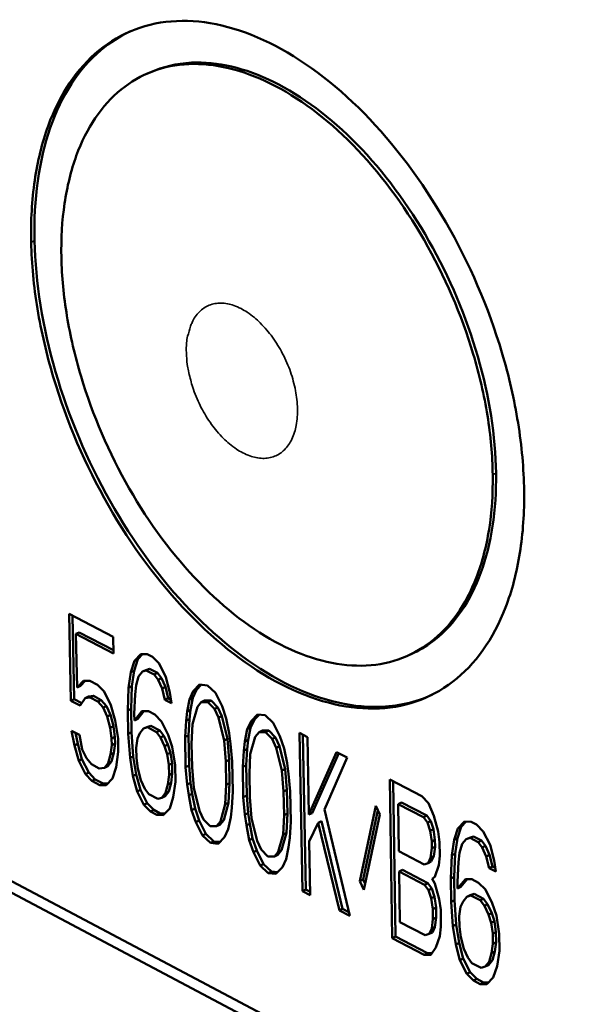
# Model space of a CAD drawing. Header units: millimetres. Extents: x 10 to 634, y 10 to 422.
# Tile 55 of 97: x 480 to 486, y 111 to 121. Entities that reach past the tile are written whole.
import ezdxf

# ---------------------------------------------------------------- set-up
doc = ezdxf.new("R2010")
doc.units = ezdxf.units.MM
doc.header["$LTSCALE"] = 2
doc.layers.add('Visible (ANSI)', color=7, linetype='Continuous', lineweight=50)
doc.layers.add('Visible Narrow (ANSI)', color=7, linetype='Continuous', lineweight=35)

msp = doc.modelspace()

# ---------------------------------------------------------------- linework, layer by layer
at = {"layer": 'Visible (ANSI)'}
for p, q in [((481.568, 120.826), (481.605, 120.842)), ((466.45, 119.137), (501.807, 100.438)), ((501.806, 100.302), (466.545, 118.966)), ((480.715, 114.876), (480.736, 113.918)), ((481.202, 114.624), (480.715, 114.876)), ((480.752, 114.857), (480.772, 113.935)), ((480.791, 114.655), (480.827, 114.672)), ((480.791, 114.655), (481.206, 114.439)), ((480.803, 114.065), (480.791, 114.655)), ((480.827, 114.672), (481.205, 114.476)), ((481.206, 114.439), (481.202, 114.624)), ((481.435, 114.357), (481.395, 114.232)), ((481.471, 114.375), (481.431, 114.249)), ((481.504, 114.431), (481.435, 114.357)), ((481.435, 114.357), (481.471, 114.375)), ((481.525, 114.431), (481.471, 114.375)), ((481.576, 114.431), (481.504, 114.431)), ((481.633, 114.401), (481.576, 114.431)), ((481.706, 114.327), (481.633, 114.401)), ((484.513, 114.446), (484.476, 114.428)), ((481.395, 114.232), (481.431, 114.249)), ((481.431, 114.249), (481.406, 114.079)), ((481.522, 114.239), (481.559, 114.256)), ((481.522, 114.239), (481.565, 114.253)), ((481.559, 114.256), (481.601, 114.271)), ((481.565, 114.253), (481.601, 114.271)), ((481.565, 114.253), (481.651, 114.209)), ((481.601, 114.271), (481.688, 114.226)), ((481.78, 114.179), (481.706, 114.327)), ((481.395, 114.232), (481.37, 114.062)), ((481.454, 114.091), (481.481, 114.187)), ((481.481, 114.187), (481.522, 114.239)), ((481.651, 114.209), (481.688, 114.226)), ((481.651, 114.209), (481.695, 114.149)), ((481.688, 114.226), (481.732, 114.167)), ((481.695, 114.149), (481.732, 114.167)), ((481.695, 114.149), (481.74, 114.053)), ((481.732, 114.167), (481.776, 114.07)), ((481.826, 114.008), (481.78, 114.179)), ((480.872, 114.138), (480.803, 114.065)), ((480.803, 114.065), (480.84, 114.082)), ((480.893, 114.138), (480.84, 114.082)), ((480.943, 114.138), (480.872, 114.138)), ((481.029, 114.093), (480.943, 114.138)), ((481.101, 114.019), (481.029, 114.093)), ((481.37, 114.062), (481.361, 113.811)), ((481.37, 114.062), (481.406, 114.079)), ((481.406, 114.079), (481.397, 113.829)), ((481.442, 113.988), (481.454, 114.091)), ((481.74, 114.053), (481.776, 114.07)), ((481.74, 114.053), (481.771, 113.927)), ((481.776, 114.07), (481.807, 113.945)), ((482.119, 114.039), (482.078, 113.951)), ((482.153, 114.096), (482.083, 114.022)), ((482.083, 114.022), (482.119, 114.039)), ((482.171, 114.094), (482.119, 114.039)), ((482.239, 114.088), (482.153, 114.096)), ((482.326, 114.006), (482.239, 114.088)), ((480.736, 113.918), (480.772, 113.935)), ((480.772, 113.935), (480.854, 113.893)), ((480.836, 113.866), (480.891, 113.947)), ((480.891, 113.947), (480.927, 113.964)), ((480.891, 113.947), (480.947, 113.954)), ((480.927, 113.964), (480.983, 113.971)), ((480.947, 113.954), (480.983, 113.971)), ((480.947, 113.954), (481.033, 113.909)), ((480.983, 113.971), (481.069, 113.926)), ((481.033, 113.909), (481.069, 113.926)), ((481.069, 113.926), (481.127, 113.86)), ((481.175, 113.871), (481.101, 114.019)), ((481.433, 113.774), (481.442, 113.988)), ((481.771, 113.927), (481.807, 113.945)), ((481.771, 113.927), (481.843, 113.89)), ((481.807, 113.945), (481.837, 113.929)), ((481.843, 113.89), (481.826, 114.008)), ((482.042, 113.933), (482.016, 113.8)), ((482.083, 114.022), (482.042, 113.933)), ((482.042, 113.933), (482.078, 113.951)), ((482.078, 113.951), (482.052, 113.818)), ((482.401, 113.857), (482.326, 114.006)), ((480.736, 113.918), (480.836, 113.866)), ((481.033, 113.909), (481.091, 113.842)), ((481.091, 113.842), (481.127, 113.86)), ((481.091, 113.842), (481.135, 113.746)), ((481.127, 113.86), (481.172, 113.764)), ((481.221, 113.702), (481.175, 113.871)), ((481.361, 113.811), (481.397, 113.829)), ((481.397, 113.829), (481.403, 113.571)), ((482.016, 113.8), (482.052, 113.818)), ((482.052, 113.818), (482.04, 113.714)), ((482.076, 113.659), (482.129, 113.851)), ((482.129, 113.851), (482.171, 113.903)), ((482.171, 113.903), (482.207, 113.92)), ((482.171, 113.903), (482.242, 113.903)), ((482.207, 113.92), (482.279, 113.92)), ((482.242, 113.903), (482.279, 113.92)), ((482.242, 113.903), (482.315, 113.828)), ((482.279, 113.92), (482.352, 113.845)), ((482.315, 113.828), (482.352, 113.845)), ((482.315, 113.828), (482.36, 113.732)), ((482.352, 113.845), (482.397, 113.749)), ((482.446, 113.724), (482.401, 113.857)), ((481.135, 113.746), (481.172, 113.764)), ((481.135, 113.746), (481.166, 113.621)), ((481.172, 113.764), (481.203, 113.638)), ((481.361, 113.811), (481.366, 113.553)), ((481.434, 113.7), (481.433, 113.774)), ((481.517, 113.803), (481.434, 113.7)), ((481.434, 113.7), (481.471, 113.718)), ((481.54, 113.803), (481.471, 113.718)), ((481.588, 113.803), (481.517, 113.803)), ((481.66, 113.765), (481.588, 113.803)), ((481.733, 113.691), (481.66, 113.765)), ((482.016, 113.8), (482.003, 113.697)), ((482.003, 113.697), (482.04, 113.714)), ((482.04, 113.714), (482.029, 113.537)), ((482.36, 113.732), (482.397, 113.749)), ((482.36, 113.732), (482.422, 113.479)), ((482.397, 113.749), (482.459, 113.497)), ((482.478, 113.56), (482.446, 113.724)), ((482.756, 113.71), (482.714, 113.621)), ((482.79, 113.766), (482.719, 113.692)), ((482.719, 113.692), (482.756, 113.71)), ((482.808, 113.764), (482.756, 113.71)), ((482.876, 113.758), (482.79, 113.766)), ((482.964, 113.676), (482.876, 113.758)), ((481.166, 113.621), (481.203, 113.638)), ((481.166, 113.621), (481.183, 113.503)), ((481.203, 113.638), (481.219, 113.52)), ((481.254, 113.503), (481.221, 113.702)), ((481.494, 113.56), (481.535, 113.611)), ((481.535, 113.611), (481.572, 113.628)), ((481.535, 113.611), (481.578, 113.626)), ((481.572, 113.628), (481.614, 113.643)), ((481.578, 113.626), (481.614, 113.643)), ((481.578, 113.626), (481.678, 113.573)), ((481.614, 113.643), (481.715, 113.591)), ((481.807, 113.543), (481.733, 113.691)), ((482.003, 113.697), (481.993, 113.519)), ((482.065, 113.445), (482.076, 113.659)), ((482.678, 113.604), (482.651, 113.47)), ((482.719, 113.692), (482.678, 113.604)), ((482.678, 113.604), (482.714, 113.621)), ((482.714, 113.621), (482.688, 113.488)), ((483.038, 113.527), (482.964, 113.676)), ((480.743, 113.587), (480.775, 113.425)), ((480.829, 113.542), (480.743, 113.587)), ((480.787, 113.564), (480.811, 113.442)), ((480.86, 113.38), (480.829, 113.542)), ((481.183, 113.503), (481.219, 113.52)), ((481.183, 113.503), (481.184, 113.429)), ((481.219, 113.52), (481.221, 113.447)), ((481.257, 113.355), (481.254, 113.503)), ((481.366, 113.553), (481.403, 113.571)), ((481.366, 113.553), (481.386, 113.288)), ((481.403, 113.571), (481.422, 113.305)), ((481.454, 113.398), (481.467, 113.501)), ((481.467, 113.501), (481.494, 113.56)), ((481.678, 113.573), (481.715, 113.591)), ((481.678, 113.573), (481.722, 113.514)), ((481.715, 113.591), (481.759, 113.531)), ((481.722, 113.514), (481.759, 113.531)), ((481.722, 113.514), (481.767, 113.418)), ((481.759, 113.531), (481.803, 113.435)), ((481.852, 113.41), (481.807, 113.543)), ((481.993, 113.519), (482.029, 113.537)), ((481.993, 113.519), (481.999, 113.187)), ((482.029, 113.537), (482.036, 113.204)), ((482.422, 113.479), (482.459, 113.497)), ((482.459, 113.497), (482.477, 113.267)), ((482.494, 113.442), (482.478, 113.56)), ((482.711, 113.329), (482.765, 113.521)), ((482.765, 113.521), (482.807, 113.573)), ((482.807, 113.573), (482.844, 113.59)), ((482.807, 113.573), (482.879, 113.573)), ((482.844, 113.59), (482.916, 113.59)), ((482.879, 113.573), (482.916, 113.59)), ((482.879, 113.573), (482.953, 113.498)), ((482.916, 113.59), (482.989, 113.515)), ((482.953, 113.498), (482.989, 113.515)), ((482.953, 113.498), (482.997, 113.401)), ((482.989, 113.515), (483.034, 113.419)), ((483.084, 113.393), (483.038, 113.527)), ((483.254, 113.563), (483.285, 111.821)), ((483.341, 113.517), (483.254, 113.563)), ((483.291, 113.543), (483.321, 111.839)), ((483.356, 112.664), (483.341, 113.517)), ((480.775, 113.425), (480.811, 113.442)), ((480.775, 113.425), (480.821, 113.256)), ((480.811, 113.442), (480.857, 113.273)), ((481.184, 113.429), (481.172, 113.327)), ((481.184, 113.429), (481.221, 113.447)), ((481.221, 113.447), (481.209, 113.344)), ((481.457, 113.287), (481.454, 113.398)), ((481.767, 113.418), (481.803, 113.435)), ((481.767, 113.418), (481.797, 113.329)), ((481.803, 113.435), (481.833, 113.346)), ((481.885, 113.21), (481.852, 113.41)), ((482.07, 113.187), (482.065, 113.445)), ((482.422, 113.479), (482.441, 113.25)), ((482.512, 113.249), (482.494, 113.442)), ((482.651, 113.47), (482.639, 113.367)), ((482.639, 113.367), (482.676, 113.384)), ((482.651, 113.47), (482.688, 113.488)), ((482.676, 113.384), (482.665, 113.207)), ((482.688, 113.488), (482.676, 113.384)), ((482.997, 113.401), (483.034, 113.419)), ((482.997, 113.401), (483.06, 113.148)), ((483.034, 113.419), (483.096, 113.166)), ((483.116, 113.23), (483.084, 113.393)), ((480.821, 113.256), (480.857, 113.273)), ((480.857, 113.273), (480.931, 113.126)), ((480.905, 113.285), (480.86, 113.38)), ((480.963, 113.218), (480.905, 113.285)), ((481.172, 113.327), (481.146, 113.231)), ((481.172, 113.327), (481.209, 113.344)), ((481.209, 113.344), (481.183, 113.248)), ((481.232, 113.186), (481.257, 113.355)), ((481.386, 113.288), (481.422, 113.305)), ((481.386, 113.288), (481.418, 113.089)), ((481.422, 113.305), (481.455, 113.106)), ((481.473, 113.17), (481.457, 113.287)), ((481.797, 113.329), (481.833, 113.346)), ((481.797, 113.329), (481.814, 113.211)), ((481.833, 113.346), (481.85, 113.228)), ((482.639, 113.367), (482.628, 113.189)), ((482.701, 113.115), (482.711, 113.329)), ((483.662, 113.351), (483.356, 112.664)), ((483.685, 113.339), (483.393, 112.681)), ((483.528, 112.721), (483.779, 113.291)), ((483.779, 113.291), (483.662, 113.351)), ((480.821, 113.256), (480.894, 113.108)), ((481.048, 113.173), (480.963, 113.218)), ((481.105, 113.18), (481.048, 113.173)), ((481.146, 113.231), (481.105, 113.18)), ((481.105, 113.18), (481.141, 113.197)), ((481.183, 113.248), (481.141, 113.197)), ((481.146, 113.231), (481.183, 113.248)), ((481.192, 113.062), (481.232, 113.186)), ((481.504, 113.044), (481.473, 113.17)), ((481.814, 113.211), (481.85, 113.228)), ((481.814, 113.211), (481.816, 113.1)), ((481.85, 113.228), (481.852, 113.118)), ((481.888, 113.026), (481.885, 113.21)), ((481.999, 113.187), (482.036, 113.204)), ((481.999, 113.187), (482.017, 112.995)), ((482.036, 113.204), (482.054, 113.013)), ((482.089, 112.958), (482.07, 113.187)), ((482.441, 113.25), (482.477, 113.267)), ((482.441, 113.25), (482.446, 112.991)), ((482.477, 113.267), (482.482, 113.009)), ((482.519, 112.917), (482.512, 113.249)), ((482.628, 113.189), (482.665, 113.207)), ((482.628, 113.189), (482.634, 112.856)), ((482.665, 113.207), (482.671, 112.874)), ((483.06, 113.148), (483.096, 113.166)), ((483.096, 113.166), (483.115, 112.936)), ((483.132, 113.111), (483.116, 113.23)), ((480.894, 113.108), (480.931, 113.126)), ((480.894, 113.108), (480.967, 113.034)), ((480.931, 113.126), (481.003, 113.052)), ((481.123, 112.989), (481.192, 113.062)), ((481.418, 113.089), (481.455, 113.106)), ((481.418, 113.089), (481.464, 112.919)), ((481.455, 113.106), (481.501, 112.937)), ((481.816, 113.1), (481.804, 112.997)), ((481.816, 113.1), (481.852, 113.118)), ((481.852, 113.118), (481.84, 113.015)), ((482.706, 112.856), (482.701, 113.115)), ((483.06, 113.148), (483.078, 112.919)), ((483.15, 112.918), (483.132, 113.111)), ((480.967, 113.034), (481.003, 113.052)), ((480.967, 113.034), (481.052, 112.989)), ((481.003, 113.052), (481.089, 113.007)), ((481.052, 112.989), (481.089, 113.007)), ((481.052, 112.989), (481.123, 112.989)), ((481.089, 113.007), (481.14, 113.006)), ((481.549, 112.948), (481.504, 113.044)), ((481.593, 112.889), (481.549, 112.948)), ((481.804, 112.997), (481.777, 112.902)), ((481.804, 112.997), (481.84, 113.015)), ((481.84, 113.015), (481.813, 112.919)), ((481.863, 112.857), (481.888, 113.026)), ((482.017, 112.995), (482.054, 113.013)), ((482.017, 112.995), (482.034, 112.877)), ((482.054, 113.013), (482.07, 112.894)), ((482.151, 112.706), (482.089, 112.958)), ((482.446, 112.991), (482.435, 112.777)), ((482.446, 112.991), (482.482, 113.009)), ((482.482, 113.009), (482.472, 112.794)), ((484.247, 113.049), (484.275, 111.303)), ((484.599, 112.867), (484.247, 113.049)), ((484.284, 113.03), (484.312, 111.321)), ((481.464, 112.919), (481.501, 112.937)), ((481.464, 112.919), (481.538, 112.772)), ((481.501, 112.937), (481.575, 112.789)), ((481.693, 112.836), (481.593, 112.889)), ((481.735, 112.85), (481.693, 112.836)), ((481.777, 112.902), (481.735, 112.85)), ((481.735, 112.85), (481.772, 112.868)), ((481.813, 112.919), (481.772, 112.868)), ((481.777, 112.902), (481.813, 112.919)), ((481.823, 112.732), (481.863, 112.857)), ((482.034, 112.877), (482.07, 112.894)), ((482.034, 112.877), (482.065, 112.714)), ((482.07, 112.894), (482.102, 112.732)), ((482.508, 112.739), (482.519, 112.917)), ((482.634, 112.856), (482.671, 112.874)), ((482.634, 112.856), (482.652, 112.664)), ((482.671, 112.874), (482.689, 112.681)), ((482.725, 112.626), (482.706, 112.856)), ((483.078, 112.919), (483.115, 112.936)), ((483.078, 112.919), (483.083, 112.659)), ((483.115, 112.936), (483.119, 112.677)), ((483.156, 112.584), (483.15, 112.918)), ((484.673, 112.791), (484.599, 112.867)), ((481.538, 112.772), (481.575, 112.789)), ((481.538, 112.772), (481.611, 112.697)), ((481.575, 112.789), (481.647, 112.715)), ((481.753, 112.659), (481.823, 112.732)), ((482.065, 112.714), (482.102, 112.732)), ((482.102, 112.732), (482.147, 112.599)), ((482.435, 112.777), (482.382, 112.586)), ((482.472, 112.794), (482.418, 112.603)), ((482.435, 112.777), (482.472, 112.794)), ((482.495, 112.636), (482.508, 112.739)), ((484.092, 112.76), (483.917, 111.931)), ((484.137, 112.663), (484.092, 112.76)), ((484.338, 112.78), (484.375, 112.797)), ((484.338, 112.78), (484.617, 112.635)), ((484.347, 112.259), (484.338, 112.78)), ((484.375, 112.797), (484.654, 112.653)), ((484.733, 112.649), (484.673, 112.791)), ((481.611, 112.697), (481.647, 112.715)), ((481.611, 112.697), (481.682, 112.66)), ((481.647, 112.715), (481.719, 112.677)), ((481.682, 112.66), (481.719, 112.677)), ((481.682, 112.66), (481.753, 112.659)), ((481.719, 112.677), (481.77, 112.676)), ((482.065, 112.714), (482.111, 112.581)), ((482.196, 112.61), (482.151, 112.706)), ((482.469, 112.504), (482.495, 112.636)), ((482.652, 112.664), (482.689, 112.681)), ((482.652, 112.664), (482.669, 112.546)), ((482.689, 112.681), (482.705, 112.563)), ((482.787, 112.374), (482.725, 112.626)), ((483.083, 112.659), (483.072, 112.445)), ((483.083, 112.659), (483.119, 112.677)), ((483.119, 112.677), (483.109, 112.462)), ((483.356, 112.664), (483.393, 112.681)), ((483.808, 111.547), (483.528, 112.721)), ((484.114, 112.711), (483.954, 111.948)), ((483.962, 111.834), (484.137, 112.663)), ((484.617, 112.635), (484.654, 112.653)), ((484.617, 112.635), (484.662, 112.575)), ((484.654, 112.653), (484.698, 112.593)), ((484.78, 112.477), (484.733, 112.649)), ((482.111, 112.581), (482.147, 112.599)), ((482.111, 112.581), (482.185, 112.433)), ((482.147, 112.599), (482.221, 112.451)), ((482.269, 112.535), (482.196, 112.61)), ((482.34, 112.535), (482.269, 112.535)), ((482.382, 112.586), (482.34, 112.535)), ((482.34, 112.535), (482.376, 112.552)), ((482.418, 112.603), (482.376, 112.552)), ((482.382, 112.586), (482.418, 112.603)), ((482.669, 112.546), (482.705, 112.563)), ((482.669, 112.546), (482.7, 112.383)), ((482.705, 112.563), (482.737, 112.4)), ((483.145, 112.407), (483.156, 112.584)), ((483.361, 112.367), (483.459, 112.574)), ((483.459, 112.574), (483.495, 112.591)), ((483.459, 112.574), (483.692, 111.608)), ((483.495, 112.591), (483.728, 111.626)), ((484.662, 112.575), (484.698, 112.593)), ((484.662, 112.575), (484.692, 112.486)), ((484.698, 112.593), (484.729, 112.503)), ((485.035, 112.53), (484.993, 112.403)), ((485.07, 112.586), (484.998, 112.512)), ((484.998, 112.512), (485.035, 112.53)), ((485.089, 112.586), (485.035, 112.53)), ((485.143, 112.585), (485.07, 112.586)), ((485.202, 112.554), (485.143, 112.585)), ((485.277, 112.479), (485.202, 112.554)), ((482.185, 112.433), (482.221, 112.451)), ((482.185, 112.433), (482.272, 112.351)), ((482.221, 112.451), (482.309, 112.368)), ((482.358, 112.343), (482.428, 112.415)), ((482.428, 112.415), (482.469, 112.504)), ((483.072, 112.445), (483.018, 112.253)), ((483.109, 112.462), (483.055, 112.271)), ((483.072, 112.445), (483.109, 112.462)), ((483.132, 112.304), (483.145, 112.407)), ((484.692, 112.486), (484.729, 112.503)), ((484.692, 112.486), (484.709, 112.366)), ((484.729, 112.503), (484.745, 112.384)), ((484.796, 112.358), (484.78, 112.477)), ((484.998, 112.512), (484.956, 112.386)), ((485.088, 112.392), (485.124, 112.409)), ((485.088, 112.392), (485.131, 112.406)), ((485.124, 112.409), (485.168, 112.424)), ((485.131, 112.406), (485.168, 112.424)), ((485.131, 112.406), (485.22, 112.36)), ((485.168, 112.424), (485.256, 112.378)), ((485.352, 112.329), (485.277, 112.479)), ((482.272, 112.351), (482.309, 112.368)), ((482.272, 112.351), (482.358, 112.343)), ((482.309, 112.368), (482.376, 112.362)), ((482.7, 112.383), (482.737, 112.4)), ((482.7, 112.383), (482.746, 112.249)), ((482.737, 112.4), (482.782, 112.267)), ((482.831, 112.278), (482.787, 112.374)), ((483.106, 112.171), (483.132, 112.304)), ((483.372, 111.776), (483.361, 112.367)), ((484.709, 112.366), (484.745, 112.384)), ((484.709, 112.366), (484.71, 112.292)), ((484.71, 112.292), (484.746, 112.309)), ((484.746, 112.309), (484.733, 112.205)), ((484.745, 112.384), (484.746, 112.309)), ((484.799, 112.209), (484.796, 112.358)), ((484.956, 112.386), (484.93, 112.215)), ((484.956, 112.386), (484.993, 112.403)), ((484.993, 112.403), (484.966, 112.232)), ((485.017, 112.243), (485.045, 112.34)), ((485.045, 112.34), (485.088, 112.392)), ((485.22, 112.36), (485.256, 112.378)), ((485.22, 112.36), (485.265, 112.3)), ((485.256, 112.378), (485.301, 112.318)), ((485.265, 112.3), (485.301, 112.318)), ((485.265, 112.3), (485.31, 112.202)), ((485.301, 112.318), (485.347, 112.22)), ((485.399, 112.156), (485.352, 112.329)), ((482.746, 112.249), (482.782, 112.267)), ((482.746, 112.249), (482.82, 112.101)), ((482.782, 112.267), (482.857, 112.118)), ((482.904, 112.203), (482.831, 112.278)), ((482.976, 112.202), (482.904, 112.203)), ((483.018, 112.253), (482.976, 112.202)), ((482.976, 112.202), (483.013, 112.22)), ((483.055, 112.271), (483.013, 112.22)), ((483.018, 112.253), (483.055, 112.271)), ((484.625, 112.114), (484.347, 112.259)), ((484.697, 112.188), (484.669, 112.128)), ((484.71, 112.292), (484.697, 112.188)), ((484.697, 112.188), (484.733, 112.205)), ((484.733, 112.205), (484.705, 112.146)), ((484.786, 112.105), (484.799, 112.209)), ((484.93, 112.215), (484.919, 111.961)), ((484.93, 112.215), (484.966, 112.232)), ((484.966, 112.232), (484.956, 111.979)), ((485.004, 112.139), (485.017, 112.243)), ((485.31, 112.202), (485.347, 112.22)), ((485.31, 112.202), (485.341, 112.075)), ((485.347, 112.22), (485.378, 112.093)), ((482.82, 112.101), (482.857, 112.118)), ((482.82, 112.101), (482.908, 112.018)), ((482.857, 112.118), (482.944, 112.036)), ((482.994, 112.01), (483.064, 112.083)), ((483.064, 112.083), (483.106, 112.171)), ((484.669, 112.128), (484.625, 112.114)), ((484.669, 112.128), (484.705, 112.146)), ((484.744, 111.979), (484.786, 112.105)), ((484.993, 111.923), (485.004, 112.139)), ((485.341, 112.075), (485.378, 112.093)), ((485.378, 112.093), (485.41, 112.076)), ((485.415, 112.037), (485.399, 112.156)), ((482.908, 112.018), (482.944, 112.036)), ((482.908, 112.018), (482.994, 112.01)), ((482.944, 112.036), (483.013, 112.029)), ((484.35, 112.036), (484.387, 112.054)), ((484.359, 111.479), (484.35, 112.036)), ((484.35, 112.036), (484.629, 111.891)), ((484.387, 112.054), (484.665, 111.909)), ((484.715, 111.957), (484.744, 111.979)), ((484.919, 111.961), (484.956, 111.979)), ((484.956, 111.979), (484.959, 111.719)), ((485.341, 112.075), (485.415, 112.037)), ((483.917, 111.931), (483.954, 111.948)), ((483.917, 111.931), (483.962, 111.834)), ((483.954, 111.948), (483.976, 111.9)), ((484.629, 111.891), (484.665, 111.909)), ((484.629, 111.891), (484.673, 111.831)), ((484.665, 111.909), (484.71, 111.849)), ((484.745, 111.904), (484.715, 111.957)), ((484.791, 111.733), (484.745, 111.904)), ((484.919, 111.961), (484.923, 111.701)), ((484.994, 111.849), (484.993, 111.923)), ((485.08, 111.952), (484.994, 111.849)), ((484.994, 111.849), (485.03, 111.866)), ((485.101, 111.952), (485.03, 111.866)), ((485.153, 111.951), (485.08, 111.952)), ((485.226, 111.913), (485.153, 111.951)), ((485.301, 111.837), (485.226, 111.913)), ((483.285, 111.821), (483.321, 111.839)), ((483.285, 111.821), (483.372, 111.776)), ((483.321, 111.839), (483.371, 111.813)), ((484.673, 111.831), (484.71, 111.849)), ((484.673, 111.831), (484.704, 111.741)), ((484.704, 111.741), (484.74, 111.759)), ((484.71, 111.849), (484.74, 111.759)), ((484.74, 111.759), (484.757, 111.64)), ((485.054, 111.706), (485.097, 111.758)), ((485.097, 111.758), (485.134, 111.776)), ((485.097, 111.758), (485.141, 111.772)), ((485.134, 111.776), (485.177, 111.79)), ((485.141, 111.772), (485.177, 111.79)), ((485.141, 111.772), (485.244, 111.719)), ((485.177, 111.79), (485.28, 111.736)), ((485.376, 111.687), (485.301, 111.837)), ((484.704, 111.741), (484.72, 111.622)), ((484.808, 111.613), (484.791, 111.733)), ((484.923, 111.701), (484.959, 111.719)), ((484.923, 111.701), (484.942, 111.433)), ((484.959, 111.719), (484.978, 111.451)), ((485.013, 111.543), (485.026, 111.647)), ((485.026, 111.647), (485.054, 111.706)), ((485.244, 111.719), (485.28, 111.736)), ((485.244, 111.719), (485.289, 111.658)), ((485.28, 111.736), (485.325, 111.676)), ((485.289, 111.658), (485.325, 111.676)), ((485.289, 111.658), (485.334, 111.561)), ((485.325, 111.676), (485.37, 111.579)), ((485.422, 111.552), (485.376, 111.687)), ((483.692, 111.608), (483.728, 111.626)), ((483.692, 111.608), (483.808, 111.547)), ((483.728, 111.626), (483.798, 111.589)), ((484.72, 111.622), (484.757, 111.64)), ((484.72, 111.622), (484.722, 111.511)), ((484.757, 111.64), (484.758, 111.528)), ((484.811, 111.428), (484.808, 111.613)), ((485.015, 111.432), (485.013, 111.543)), ((485.334, 111.561), (485.37, 111.579)), ((485.334, 111.561), (485.365, 111.471)), ((485.37, 111.579), (485.401, 111.489)), ((485.454, 111.35), (485.422, 111.552)), ((484.637, 111.334), (484.359, 111.479)), ((484.722, 111.511), (484.709, 111.407)), ((484.722, 111.511), (484.758, 111.528)), ((484.758, 111.528), (484.745, 111.425)), ((484.798, 111.324), (484.811, 111.428)), ((484.942, 111.433), (484.978, 111.451)), ((484.942, 111.433), (484.974, 111.232)), ((484.978, 111.451), (485.01, 111.25)), ((485.031, 111.313), (485.015, 111.432)), ((485.365, 111.471), (485.401, 111.489)), ((485.365, 111.471), (485.381, 111.352)), ((485.401, 111.489), (485.417, 111.369)), ((484.275, 111.303), (484.312, 111.321)), ((484.312, 111.321), (484.663, 111.137)), ((484.681, 111.348), (484.637, 111.334)), ((484.709, 111.407), (484.681, 111.348)), ((484.681, 111.348), (484.717, 111.366)), ((484.709, 111.407), (484.745, 111.425)), ((484.745, 111.425), (484.717, 111.366)), ((484.756, 111.198), (484.798, 111.324)), ((485.381, 111.352), (485.417, 111.369)), ((485.381, 111.352), (485.383, 111.24)), ((485.417, 111.369), (485.419, 111.258)), ((485.457, 111.164), (485.454, 111.35)), ((484.275, 111.303), (484.626, 111.119)), ((484.974, 111.232), (485.01, 111.25)), ((484.974, 111.232), (485.02, 111.06)), ((485.01, 111.25), (485.057, 111.078)), ((485.062, 111.186), (485.031, 111.313)), ((485.383, 111.24), (485.369, 111.136)), ((485.383, 111.24), (485.419, 111.258)), ((485.419, 111.258), (485.406, 111.154)), ((484.626, 111.119), (484.663, 111.137)), ((484.626, 111.119), (484.699, 111.118)), ((484.663, 111.137), (484.712, 111.136)), ((484.699, 111.118), (484.756, 111.198)), ((485.107, 111.088), (485.062, 111.186)), ((485.369, 111.136), (485.342, 111.04)), ((485.369, 111.136), (485.406, 111.154)), ((485.406, 111.154), (485.378, 111.058)), ((485.43, 110.994), (485.457, 111.164)), ((485.02, 111.06), (485.057, 111.078)), ((485.02, 111.06), (485.095, 110.91)), ((485.057, 111.078), (485.132, 110.928)), ((485.152, 111.028), (485.107, 111.088)), ((485.255, 110.974), (485.152, 111.028)), ((485.342, 111.04), (485.298, 110.988)), ((485.298, 110.988), (485.335, 111.006)), ((485.378, 111.058), (485.335, 111.006)), ((485.342, 111.04), (485.378, 111.058)), ((485.095, 110.91), (485.132, 110.928)), ((485.095, 110.91), (485.169, 110.835)), ((485.132, 110.928), (485.206, 110.853)), ((485.298, 110.988), (485.255, 110.974)), ((485.388, 110.868), (485.43, 110.994)), ((485.169, 110.835), (485.206, 110.853)), ((485.169, 110.835), (485.243, 110.796)), ((485.206, 110.853), (485.279, 110.814)), ((485.243, 110.796), (485.279, 110.814)), ((485.243, 110.796), (485.316, 110.795)), ((485.279, 110.814), (485.334, 110.813)), ((485.316, 110.795), (485.388, 110.868))]:
    msp.add_line(p, q, dxfattribs=at)
for points, knots in [([(485.727, 116.234), (485.724, 116.475), (485.701, 116.725), (485.619, 117.236), (485.56, 117.495), (485.335, 118.251), (485.124, 118.741), (484.603, 119.645), (484.297, 120.053), (483.631, 120.729), (483.277, 120.993), (482.569, 121.341), (482.22, 121.423), (481.577, 121.394), (481.286, 121.283), (480.802, 120.886), (480.611, 120.601), (480.417, 120.065), (480.367, 119.865), (480.305, 119.435), (480.292, 119.207), (480.297, 118.97)], [0.000001, 0.000001, 0.000001, 0.000001, 0.081126, 0.081126, 0.162196, 0.162196, 0.317571, 0.317571, 0.472833, 0.472833, 0.628021, 0.628021, 0.783209, 0.783209, 0.938471, 0.938471, 1.093846, 1.093846, 1.174917, 1.174917, 1.256042, 1.256042, 1.256042, 1.256042]), ([(481.39, 121.295), (481.274, 121.241), (480.901, 121.005), (480.442, 120.297), (480.324, 119.446), (480.334, 118.986)], [0.6981854, 0.6981854, 0.6981854, 0.6981854, 0.7500036, 0.8750036, 1, 1, 1, 1]), ([(485.381, 116.408), (485.378, 116.619), (485.359, 116.838), (485.287, 117.285), (485.234, 117.512), (485.037, 118.173), (484.853, 118.601), (484.398, 119.391), (484.131, 119.747), (483.549, 120.338), (483.24, 120.569), (482.621, 120.873), (482.317, 120.946), (481.754, 120.922), (481.499, 120.826), (481.075, 120.479), (480.907, 120.231), (480.736, 119.763), (480.693, 119.586), (480.637, 119.21), (480.626, 119.01), (480.63, 118.802)], [0.000001, 0.000001, 0.000001, 0.000001, 0.07111, 0.07111, 0.142161, 0.142161, 0.278046, 0.278046, 0.413804, 0.413804, 0.549461, 0.549461, 0.685118, 0.685118, 0.820876, 0.820876, 0.956761, 0.956761, 1.027812, 1.027812, 1.098921, 1.098921, 1.098921, 1.098921]), ([(485.418, 116.426), (485.412, 116.833), (485.275, 117.712), (484.722, 119.02), (483.91, 120.112), (482.966, 120.819), (482.169, 121.005), (481.746, 120.905), (481.605, 120.842)], [0, 0, 0, 0, 0.1249942, 0.249995, 0.3749957, 0.4999965, 0.6249972, 0.6963445, 0.6963445, 0.6963445, 0.6963445]), ([(480.297, 118.97), (480.302, 118.733), (480.326, 118.486), (480.408, 117.986), (480.468, 117.732), (480.689, 116.992), (480.895, 116.513), (481.402, 115.625), (481.701, 115.223), (482.352, 114.548), (482.7, 114.281), (483.4, 113.92), (483.748, 113.828), (484.396, 113.836), (484.691, 113.936), (485.189, 114.317), (485.387, 114.596), (485.593, 115.129), (485.646, 115.33), (485.715, 115.763), (485.73, 115.994), (485.727, 116.234)], [0.000001, 0.000001, 0.000001, 0.000001, 0.081126, 0.081126, 0.162196, 0.162196, 0.317571, 0.317571, 0.472833, 0.472833, 0.628021, 0.628021, 0.783209, 0.783209, 0.938471, 0.938471, 1.093846, 1.093846, 1.174917, 1.174917, 1.256042, 1.256042, 1.256042, 1.256042]), ([(480.334, 118.986), (480.344, 118.528), (480.502, 117.542), (481.12, 116.077), (482.026, 114.844), (483.088, 114.027), (484.023, 113.784), (484.531, 113.9), (484.713, 113.984)], [0, 0, 0, 0, 0.1250036, 0.2500036, 0.3750036, 0.5000036, 0.6250036, 0.7060213, 0.7060213, 0.7060213, 0.7060213]), ([(480.63, 118.802), (480.635, 118.594), (480.655, 118.378), (480.728, 117.938), (480.78, 117.715), (480.974, 117.067), (481.155, 116.647), (481.599, 115.87), (481.861, 115.518), (482.431, 114.929), (482.736, 114.695), (483.348, 114.38), (483.652, 114.301), (484.219, 114.308), (484.477, 114.396), (484.912, 114.73), (485.085, 114.974), (485.265, 115.44), (485.311, 115.617), (485.371, 115.995), (485.384, 116.198), (485.381, 116.408)], [0.000001, 0.000001, 0.000001, 0.000001, 0.07111, 0.07111, 0.142161, 0.142161, 0.278046, 0.278046, 0.413804, 0.413804, 0.549461, 0.549461, 0.685118, 0.685118, 0.820876, 0.820876, 0.956761, 0.956761, 1.027812, 1.027812, 1.098921, 1.098921, 1.098921, 1.098921]), ([(484.513, 114.446), (484.595, 114.486), (484.906, 114.68), (485.31, 115.27), (485.424, 116.019), (485.418, 116.426)], [0.7080124, 0.7080124, 0.7080124, 0.7080124, 0.749995, 0.8749942, 1, 1, 1, 1])]:
    msp.add_open_spline(points, degree=3, knots=knots, dxfattribs=at)
at = {"layer": 'Visible Narrow (ANSI)', "flags": 128}
msp.add_lwpolyline([(482.007, 117.752, 0.019025), (482.016, 117.624, 0.034061), (482.029, 117.553, 0.005184), (482.07, 117.392, 0.018652), (482.084, 117.347, 0.017418), (482.124, 117.246, 0.017487), (482.171, 117.147, 0.018305), (482.223, 117.056, 0.017653), (482.283, 116.964, 0.020689), (482.344, 116.887, 0.019231), (482.415, 116.809, 0.025056), (482.481, 116.75, 0.022723), (482.559, 116.691, 0.032079), (482.627, 116.651, 0.029219), (482.706, 116.616, 0.04175), (482.775, 116.597, 0.039588), (482.849, 116.589, 0.050775), (482.914, 116.594, 0.050131), (482.978, 116.612, 0.05161), (483.036, 116.642, 0.05191), (483.086, 116.683, 0.042304), (483.133, 116.739, 0.044052), (483.167, 116.799, 0.031286), (483.198, 116.877, 0.034069), (483.217, 116.952, 0.023926), (483.229, 117.047, 0.0264), (483.231, 117.134, 0.019877), (483.224, 117.239, 0.021507), (483.21, 117.335, 0.017943), (483.185, 117.441, 0.018747), (483.154, 117.541, 0.017501), (483.114, 117.643, 0.017574), (483.067, 117.742, 0.018395), (483.015, 117.834, 0.017747), (482.954, 117.926, 0.020801), (482.893, 118.003, 0.01935), (482.821, 118.081, 0.025208), (482.756, 118.141, 0.022893), (482.677, 118.199, 0.032284), (482.609, 118.239, 0.029478), (482.529, 118.274, 0.041975), (482.461, 118.292, 0.039921), (482.387, 118.3, 0.050866), (482.322, 118.294, 0.05034), (482.258, 118.276, 0.051403), (482.2, 118.245, 0.051819), (482.15, 118.204, 0.041949), (482.104, 118.148, 0.043806), (482.07, 118.087, 0.031005), (482.054, 118.046, 0.011838), (482.021, 117.934, 0.045766), (482.009, 117.862, 0.030591), (482.007, 117.752)], format="xyb", dxfattribs=at)
at = {"layer": 'Visible Narrow (ANSI)'}
for points in [[(480.297, 118.97), (480.301, 118.972), (480.309, 118.975), (480.321, 118.981), (480.33, 118.985), (480.334, 118.986)], [(485.381, 116.408), (485.386, 116.41), (485.394, 116.414), (485.406, 116.42), (485.414, 116.424), (485.418, 116.426)]]:
    msp.add_open_spline(points, degree=3, dxfattribs=at)

doc.saveas('drawing.dxf')
